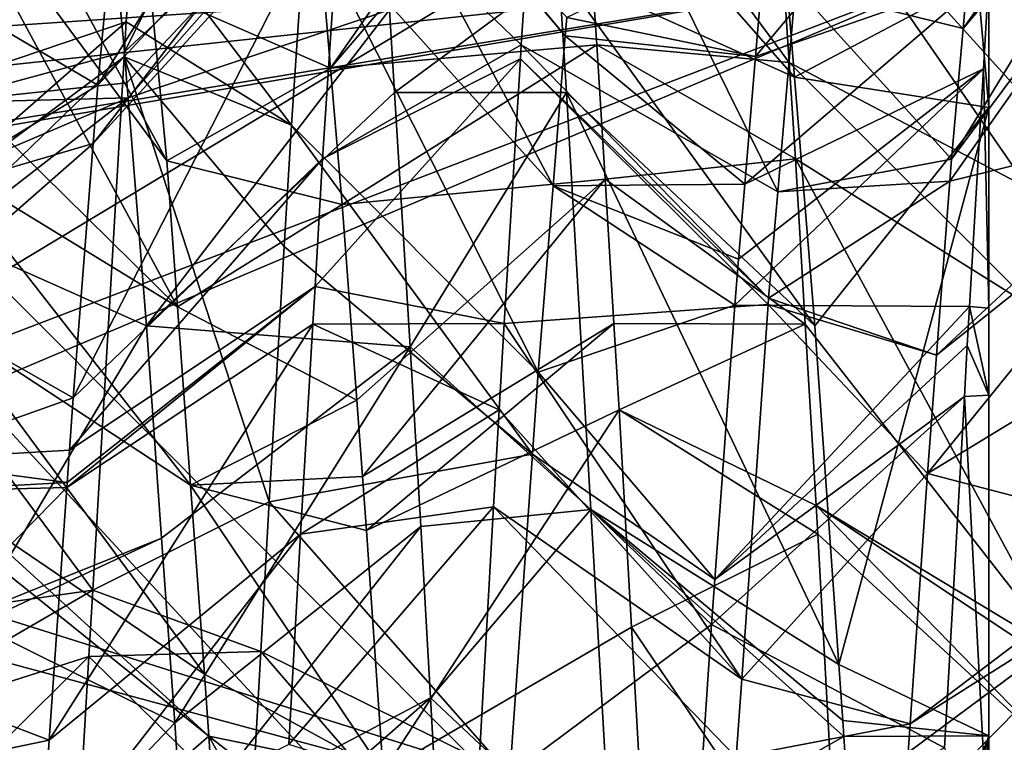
# Model space of a CAD drawing. Extents: x 0 to 200, y 18 to 95.
# Tile 23 of 256: x 31.873 to 33.018, y 48.099 to 48.939. Entities that reach past the tile are written whole.
import ezdxf

# ---------------------------------------------------------------- set-up
doc = ezdxf.new("R2010")
doc.units = 0

msp = doc.modelspace()

# ---------------------------------------------------------------- linework, layer by layer
for points in [[(29.777065, 48.735497), (57.841534, 53.63353), (29.699997, 47.227016)], [(57.841534, 53.63353), (58.344566, 52.458443), (29.699997, 47.227016)], [(29.962137, 50.000259), (57.841534, 53.63353), (29.777065, 48.735497)], [(31.358555, 52.606842, 1.499999), (30.602217, 50.141075, 1.499999), (38.188873, 48.782566, 1.499999)], [(38.450687, 49.605213, 1.499999), (31.358555, 52.606842, 1.499999), (38.188873, 48.782566, 1.499999)], [(58.344566, 52.458443), (58.744335, 51.244335), (29.699997, 47.227016)], [(29.884443, 50.60128, 27.5), (34.36409, 52.108208, 27.5), (33.249989, 47.227016, 27.5)], [(58.744335, 51.244335), (59.037842, 50.000259), (29.699997, 47.227016)], [(29.884443, 50.60128, 27.5), (33.249989, 47.227016, 27.5), (29.499992, 47.227016, 27.5)], [(32.999992, 47.227016, 63), (29.884443, 50.60128, 63), (29.499992, 47.227016, 63)], [(33.431755, 50.348579, 63), (29.884443, 50.60128, 63), (32.999992, 47.227016, 63)], [(29.499992, 50.376331, 257.358826), (33.239944, 49.481468, 257.18277), (29.499992, 47.227016, 257)], [(66.499992, 47.227016, 285), (66.499992, 50.376331, 284.641174), (29.499992, 47.227016, 285)], [(66.499992, 50.376331, 284.641174), (29.499992, 50.376331, 284.641174), (29.499992, 47.227016, 285)], [(33.249989, 47.227016, 63.066986), (33.431755, 50.348579, 63), (32.999992, 47.227016, 63)], [(38.038387, 47.93248, 1.499999), (30.602217, 50.141075, 1.499999), (30.304358, 47.579166, 1.499999)], [(38.188873, 48.782566, 1.499999), (30.602217, 50.141075, 1.499999), (38.038387, 47.93248, 1.499999)], [(59.037842, 50.000259), (59.222916, 48.735497), (29.699997, 47.227016)], [(32.999992, 49.923813, 12.230985), (32.999992, 49.008659, 13.012595), (32.999992, 48.836555, 11.91295)], [(32.999992, 49.009285, 11.769768), (32.999992, 49.923813, 12.230985), (32.999992, 48.836555, 11.91295)], [(33.239944, 49.481468, 257.18277), (32.999992, 47.227016, 257.000031), (29.499992, 47.227016, 257)], [(32.999992, 47.227016, 257.000031), (33.239944, 49.481468, 257.18277), (33.178806, 47.227016, 256.954041)], [(31.965971, 49.205738, 11.527956), (32.266438, 49.441048, 11.982269), (31.994537, 48.901161, 11.856671)], [(32.266438, 49.441048, 11.982269), (32.286285, 49.172779, 12.241021), (31.994537, 48.901161, 11.856671)], [(32.024979, 48.974194, 11.748656), (31.736315, 49.341305, 12.114339), (32.043694, 48.774738, 11.963319)], [(31.736315, 49.341305, 12.114339), (31.749041, 49.172207, 12.283906), (32.043694, 48.774738, 11.963319)], [(32.263668, 49.34132, 7.885676), (32.250957, 49.172207, 7.716093), (31.96372, 48.862534, 8.111835)], [(31.980396, 49.043514, 8.300934), (32.263668, 49.34132, 7.885676), (31.96372, 48.862534, 8.111835)], [(32.984821, 49.099106, 8.34392), (33.263668, 49.34132, 7.885676), (32.969788, 48.928368, 8.182369)], [(33.263668, 49.34132, 7.885676), (33.258408, 49.271416, 7.815573), (32.969788, 48.928368, 8.182369)], [(32.518044, 49.289265, 12.178794), (32.222809, 49.015648, 11.737294), (32.234207, 48.882332, 11.856515)], [(32.522766, 49.21983, 12.234553), (32.518044, 49.289265, 12.178794), (32.234207, 48.882332, 11.856515)], [(32.246918, 49.110641, 7.671751), (32.481937, 49.289265, 7.82121), (32.45607, 48.909348, 7.516101)], [(32.45607, 48.909348, 7.516101), (32.481937, 49.289265, 7.82121), (32.754375, 48.738411, 8.035023)], [(32.481937, 49.289265, 7.82121), (32.774986, 48.976685, 8.252088), (32.754375, 48.738411, 8.035023)], [(32.218903, 49.265484, 7.799439), (32.218502, 49.259575, 7.794924), (32.507195, 48.919735, 8.163843)], [(32.508911, 48.941135, 8.180167), (32.218903, 49.265484, 7.799439), (32.507195, 48.919735, 8.163843)], [(32.969788, 48.928368, 8.182369), (33.258408, 49.271416, 7.815573), (32.956436, 48.776577, 8.03874)], [(33.258408, 49.271416, 7.815573), (33.250942, 49.172207, 7.716093), (32.956436, 48.776577, 8.03874)], [(32.218502, 49.259575, 7.794924), (32.205448, 49.064335, 7.64564), (32.493217, 48.745525, 8.030962)], [(32.507195, 48.919735, 8.163843), (32.218502, 49.259575, 7.794924), (32.493217, 48.745525, 8.030962)], [(32.543911, 48.909348, 12.483898), (32.522766, 49.21983, 12.234553), (32.234207, 48.882332, 11.856515)], [(32.749043, 49.172207, 12.283906), (32.522766, 49.21983, 12.234553), (32.767578, 48.889034, 12.487859)], [(32.522766, 49.21983, 12.234553), (32.543911, 48.909348, 12.483898), (32.767578, 48.889034, 12.487859)], [(32.999992, 49.219749, 7.797264), (32.741547, 49.051849, 8.291203), (32.728374, 48.895763, 8.155852)], [(32.999992, 48.990372, 7.572949), (32.999992, 49.219749, 7.797264), (32.728374, 48.895763, 8.155852)], [(31.75646, 49.072994, 11.68593), (31.965971, 49.205738, 11.527956), (31.776175, 48.842014, 11.891316)], [(31.965971, 49.205738, 11.527956), (31.994537, 48.901161, 11.856671), (31.776175, 48.842014, 11.891316)], [(32.485126, 49.200996, 12.242839), (32.76442, 48.986446, 11.776064), (32.773792, 48.871861, 11.868149)], [(32.499657, 48.995285, 12.423124), (32.485126, 49.200996, 12.242839), (32.773792, 48.871861, 11.868149)], [(32.043694, 48.774738, 11.963319), (31.749041, 49.172207, 12.283906), (32.056168, 48.604877, 12.059063)], [(31.749041, 49.172207, 12.283906), (31.767576, 48.889004, 12.487877), (32.056168, 48.604877, 12.059063)], [(32.250957, 49.172207, 7.716093), (32.246918, 49.110641, 7.671751), (31.958357, 48.794674, 8.062556)], [(31.96372, 48.862534, 8.111835), (32.250957, 49.172207, 7.716093), (31.958357, 48.794674, 8.062556)], [(31.994537, 48.901161, 11.856671), (32.286285, 49.172779, 12.241021), (31.997427, 48.86515, 11.88425)], [(31.997427, 48.86515, 11.88425), (32.286285, 49.172779, 12.241021), (31.998814, 48.847908, 11.897452)], [(32.286285, 49.172779, 12.241021), (32.302769, 48.950161, 12.455743), (31.998814, 48.847908, 11.897452)], [(32.749043, 49.172207, 12.283906), (32.767578, 48.889034, 12.487859), (33.045532, 48.742802, 11.967171)], [(33.037231, 48.853321, 11.898775), (32.749043, 49.172207, 12.283906), (33.045532, 48.742802, 11.967171)], [(33.024982, 48.977997, 11.753391), (32.749043, 49.172207, 12.283906), (33.037231, 48.853321, 11.898775)], [(32.956436, 48.776577, 8.03874), (33.250942, 49.172207, 7.716093), (32.954483, 48.750828, 8.021996)], [(33.250942, 49.172207, 7.716093), (33.227757, 48.817871, 7.460888), (32.954483, 48.750828, 8.021996)], [(32.246918, 49.110641, 7.671751), (32.225071, 48.776821, 7.431324), (31.935036, 48.499126, 7.847935)], [(31.958357, 48.794674, 8.062556), (32.246918, 49.110641, 7.671751), (31.935036, 48.499126, 7.847935)], [(32.246918, 49.110641, 7.671751), (32.45607, 48.909348, 7.516101), (32.225071, 48.776821, 7.431324)], [(32.774986, 48.976685, 8.252088), (32.984821, 49.099106, 8.34392), (32.969788, 48.928368, 8.182369)], [(32.005577, 49.058693, 7.649679), (31.739056, 49.024952, 8.262929), (31.723812, 48.84407, 8.106578)], [(31.996622, 48.936199, 7.534418), (32.005577, 49.058693, 7.649679), (31.723812, 48.84407, 8.106578)], [(32.005577, 49.058693, 7.649679), (31.996622, 48.936199, 7.534418), (32.188847, 48.81604, 7.455796)], [(32.205448, 49.064335, 7.64564), (32.005577, 49.058693, 7.649679), (32.188847, 48.81604, 7.455796)], [(32.205448, 49.064335, 7.64564), (32.188847, 48.81604, 7.455796), (32.475845, 48.528946, 7.86576)], [(32.493217, 48.745525, 8.030962), (32.205448, 49.064335, 7.64564), (32.475845, 48.528946, 7.86576)], [(31.774939, 48.973892, 8.25255), (31.980396, 49.043514, 8.300934), (31.96372, 48.862534, 8.111835)], [(32.741547, 49.051849, 8.291203), (32.508911, 48.941135, 8.180167), (32.728374, 48.895763, 8.155852)], [(32.222809, 49.015648, 11.737294), (32.024979, 48.974194, 11.748656), (32.234207, 48.882332, 11.856515)], [(32.986462, 48.984802, 11.761214), (32.999992, 49.009285, 11.769768), (32.999992, 48.836555, 11.91295)], [(32.999992, 49.008659, 13.012595), (31.37529, 48.32172, 13.324399), (32.999992, 47.882851, 13.438005)], [(32.999992, 49.008659, 13.012595), (31.449423, 48.75433, 13.141945), (31.37529, 48.32172, 13.324399)], [(31.385004, 48.390133, 6.698917), (32.999992, 49.008659, 6.987404), (32.999992, 47.882851, 6.561995)], [(31.449064, 48.746346, 6.857782), (32.999992, 49.008659, 6.987404), (31.385004, 48.390133, 6.698917)], [(31.477734, 48.905811, 6.928902), (32.999992, 49.008659, 6.987404), (31.449064, 48.746346, 6.857782)], [(32.999992, 49.008659, 13.012595), (31.464725, 48.843601, 13.104294), (31.449423, 48.75433, 13.141945)], [(32.999992, 49.008659, 13.012595), (31.502724, 49.002472, 13.002892), (31.464725, 48.843601, 13.104294)], [(31.501875, 49.004471, 6.993785), (32.999992, 49.008659, 6.987404), (31.477734, 48.905811, 6.928902)], [(32.999992, 49.008659, 6.987404), (32.999992, 48.502171, 7.284377), (32.999992, 47.882851, 6.561995)], [(32.999992, 48.106369, 12.340244), (32.999992, 49.008659, 13.012595), (32.999992, 47.882851, 13.438005)], [(32.999992, 48.836555, 11.91295), (32.999992, 49.008659, 13.012595), (32.999992, 48.106369, 12.340244)], [(32.999992, 49.008659, 6.987404), (32.999992, 48.603409, 7.34422), (32.999992, 48.502171, 7.284377)], [(32.999992, 49.008659, 6.987404), (32.999992, 48.990372, 7.572949), (32.999992, 48.603409, 7.34422)], [(32.302769, 48.950161, 12.455743), (32.499657, 48.995285, 12.423124), (32.308758, 48.854053, 12.520466)], [(32.499657, 48.995285, 12.423124), (32.508762, 48.854053, 12.520466), (32.308758, 48.854053, 12.520466)], [(32.499657, 48.995285, 12.423124), (32.773792, 48.871861, 11.868149), (32.79744, 48.582878, 12.100388)], [(32.508762, 48.854053, 12.520466), (32.499657, 48.995285, 12.423124), (32.79744, 48.582878, 12.100388)], [(32.999992, 48.990372, 7.572949), (32.728374, 48.895763, 8.155852), (32.715858, 48.747559, 8.027334)], [(32.993614, 48.881481, 7.50722), (32.999992, 48.990372, 7.572949), (32.715858, 48.747559, 8.027334)], [(32.76442, 48.986446, 11.776064), (32.986462, 48.984802, 11.761214), (32.773792, 48.871861, 11.868149)], [(32.999992, 48.990372, 7.572949), (32.993614, 48.881481, 7.50722), (32.999992, 48.603409, 7.34422)], [(32.774986, 48.976685, 8.252088), (32.956436, 48.776577, 8.03874), (32.754375, 48.738411, 8.035023)], [(32.773792, 48.871861, 11.868149), (32.986462, 48.984802, 11.761214), (32.999992, 48.836555, 11.91295)], [(32.774986, 48.976685, 8.252088), (32.969788, 48.928368, 8.182369), (32.956436, 48.776577, 8.03874)], [(31.774939, 48.973892, 8.25255), (31.96372, 48.862534, 8.111835), (31.752989, 48.73476, 8.005936)], [(32.234207, 48.882332, 11.856515), (32.024979, 48.974194, 11.748656), (32.043694, 48.774738, 11.963319)], [(31.998814, 48.847908, 11.897452), (32.302769, 48.950161, 12.455743), (32.020092, 48.582878, 12.100388)], [(32.302769, 48.950161, 12.455743), (32.308758, 48.854053, 12.520466), (32.020092, 48.582878, 12.100388)], [(32.508911, 48.941135, 8.180167), (32.507195, 48.919735, 8.163843), (32.728374, 48.895763, 8.155852)], [(31.996622, 48.936199, 7.534418), (31.723812, 48.84407, 8.106578), (31.710461, 48.685589, 7.969588)], [(31.994225, 48.895493, 7.515143), (31.996622, 48.936199, 7.534418), (31.710461, 48.685589, 7.969588)], [(31.996622, 48.936199, 7.534418), (31.994225, 48.895493, 7.515143), (32.188847, 48.81604, 7.455796)], [(32.715858, 48.747559, 8.027334), (32.507195, 48.919735, 8.163843), (32.493217, 48.745525, 8.030962)], [(32.728374, 48.895763, 8.155852), (32.507195, 48.919735, 8.163843), (32.715858, 48.747559, 8.027334)], [(32.45607, 48.909348, 7.516101), (32.45507, 48.893009, 7.506874), (32.225071, 48.776821, 7.431324)], [(32.543911, 48.909348, 12.483898), (32.234207, 48.882332, 11.856515), (32.247738, 48.723999, 11.99811)], [(32.553421, 48.753487, 12.571909), (32.543911, 48.909348, 12.483898), (32.247738, 48.723999, 11.99811)], [(32.45507, 48.893009, 7.506874), (32.45607, 48.909348, 7.516101), (32.74369, 48.614906, 7.922512)], [(32.45607, 48.909348, 7.516101), (32.754375, 48.738411, 8.035023), (32.74369, 48.614906, 7.922512)], [(32.77491, 48.776821, 12.568679), (32.543911, 48.909348, 12.483898), (32.553421, 48.753487, 12.571909)], [(32.767578, 48.889034, 12.487859), (32.543911, 48.909348, 12.483898), (32.77491, 48.776821, 12.568679)], [(31.994225, 48.895493, 7.515143), (31.705379, 48.616436, 7.930081), (31.957657, 48.275349, 7.221524)], [(31.994225, 48.895493, 7.515143), (31.710461, 48.685589, 7.969588), (31.705379, 48.616436, 7.930081)], [(31.994537, 48.901161, 11.856671), (31.997427, 48.86515, 11.88425), (31.776175, 48.842014, 11.891316)], [(32.162682, 48.378349, 7.229734), (31.994225, 48.895493, 7.515143), (31.957657, 48.275349, 7.221524)], [(32.180412, 48.675102, 7.383004), (31.994225, 48.895493, 7.515143), (32.162682, 48.378349, 7.229734)], [(32.188847, 48.81604, 7.455796), (31.994225, 48.895493, 7.515143), (32.180412, 48.675102, 7.383004)], [(31.767576, 48.889004, 12.487877), (31.774923, 48.776821, 12.568679), (32.056168, 48.604877, 12.059063)], [(32.216267, 48.628365, 7.357478), (32.45507, 48.893009, 7.506874), (32.43631, 48.585464, 7.333219)], [(32.225071, 48.776821, 7.431324), (32.45507, 48.893009, 7.506874), (32.216267, 48.628365, 7.357478)], [(32.45507, 48.893009, 7.506874), (32.74308, 48.607788, 7.916026), (32.43631, 48.585464, 7.333219)], [(32.45507, 48.893009, 7.506874), (32.74369, 48.614906, 7.922512), (32.74308, 48.607788, 7.916026)], [(32.767578, 48.889034, 12.487859), (32.77491, 48.776821, 12.568679), (33.056183, 48.601181, 12.054812)], [(33.045532, 48.742802, 11.967171), (32.767578, 48.889034, 12.487859), (33.056183, 48.601181, 12.054812)], [(32.234207, 48.882332, 11.856515), (32.043694, 48.774738, 11.963319), (32.247738, 48.723999, 11.99811)], [(32.993614, 48.881481, 7.50722), (32.704563, 48.60667, 7.921457), (32.977463, 48.605438, 7.340588)], [(32.993614, 48.881481, 7.50722), (32.708481, 48.660271, 7.95164), (32.704563, 48.60667, 7.921457)], [(32.993614, 48.881481, 7.50722), (32.715858, 48.747559, 8.027334), (32.708481, 48.660271, 7.95164)], [(32.773792, 48.871861, 11.868149), (32.999992, 48.836555, 11.91295), (32.79744, 48.582878, 12.100388)], [(32.993614, 48.881481, 7.50722), (32.977463, 48.605438, 7.340588), (32.999992, 48.603409, 7.34422)], [(31.96372, 48.862534, 8.111835), (31.958357, 48.794674, 8.062556), (31.752989, 48.73476, 8.005936)], [(31.997427, 48.86515, 11.88425), (31.998814, 48.847908, 11.897452), (31.776175, 48.842014, 11.891316)], [(32.020092, 48.582878, 12.100388), (32.308758, 48.854053, 12.520466), (32.326668, 48.558556, 12.672219)], [(32.308758, 48.854053, 12.520466), (32.508762, 48.854053, 12.520466), (32.326668, 48.558556, 12.672219)], [(32.326668, 48.558556, 12.672219), (32.508762, 48.854053, 12.520466), (32.536896, 48.369473, 12.730118)], [(32.536896, 48.369473, 12.730118), (32.508762, 48.854053, 12.520466), (32.825336, 48.188946, 12.298897)], [(32.508762, 48.854053, 12.520466), (32.79744, 48.582878, 12.100388), (32.825336, 48.188946, 12.298897)], [(31.776175, 48.842014, 11.891316), (31.998814, 48.847908, 11.897452), (31.783506, 48.756104, 11.967708)], [(31.783506, 48.756104, 11.967708), (31.998814, 48.847908, 11.897452), (31.789526, 48.685589, 12.030412)], [(31.789526, 48.685589, 12.030412), (31.998814, 48.847908, 11.897452), (32.020092, 48.582878, 12.100388)], [(32.79744, 48.582878, 12.100388), (32.999992, 48.836555, 11.91295), (32.825336, 48.188946, 12.298897)], [(32.825336, 48.188946, 12.298897), (32.999992, 48.836555, 11.91295), (32.999992, 48.106369, 12.340244)], [(32.188847, 48.81604, 7.455796), (32.180412, 48.675102, 7.383004), (32.469109, 48.433464, 7.820357)], [(32.475845, 48.528946, 7.86576), (32.188847, 48.81604, 7.455796), (32.469109, 48.433464, 7.820357)], [(32.954483, 48.750828, 8.021996), (33.227757, 48.817871, 7.460888), (32.939091, 48.548687, 7.890556)], [(33.227757, 48.817871, 7.460888), (33.225075, 48.776821, 7.431324), (32.939091, 48.548687, 7.890556)], [(31.743734, 48.607288, 7.937405), (31.958357, 48.794674, 8.062556), (31.935036, 48.499126, 7.847935)], [(31.752989, 48.73476, 8.005936), (31.958357, 48.794674, 8.062556), (31.743734, 48.607288, 7.937405)], [(32.056168, 48.604877, 12.059063), (31.774923, 48.776821, 12.568679), (32.071365, 48.397678, 12.175855)], [(31.774923, 48.776821, 12.568679), (31.786324, 48.584637, 12.664273), (32.071365, 48.397678, 12.175855)], [(32.225071, 48.776821, 7.431324), (32.216267, 48.628365, 7.357478), (31.930729, 48.438206, 7.819019)], [(31.935036, 48.499126, 7.847935), (32.225071, 48.776821, 7.431324), (31.930729, 48.438206, 7.819019)], [(32.247738, 48.723999, 11.99811), (32.043694, 48.774738, 11.963319), (32.056168, 48.604877, 12.059063)], [(32.77491, 48.776821, 12.568679), (32.553421, 48.753487, 12.571909), (32.786308, 48.584637, 12.664273)], [(32.956436, 48.776577, 8.03874), (32.954483, 48.750828, 8.021996), (32.754375, 48.738411, 8.035023)], [(32.77491, 48.776821, 12.568679), (32.786308, 48.584637, 12.664273), (33.086269, 48.200821, 12.302581)], [(33.056183, 48.601181, 12.054812), (32.77491, 48.776821, 12.568679), (33.086269, 48.200821, 12.302581)], [(32.939091, 48.548687, 7.890556), (33.225075, 48.776821, 7.431324), (32.928631, 48.411167, 7.801134)], [(33.225075, 48.776821, 7.431324), (33.213676, 48.584637, 7.335726), (32.928631, 48.411167, 7.801134)], [(32.553421, 48.753487, 12.571909), (32.247738, 48.723999, 11.99811), (32.264797, 48.496258, 12.139295)], [(32.553421, 48.753487, 12.571909), (32.264797, 48.496258, 12.139295), (32.271431, 48.407745, 12.194168)], [(32.563671, 48.585464, 12.66678), (32.553421, 48.753487, 12.571909), (32.271431, 48.407745, 12.194168)], [(32.715858, 48.747559, 8.027334), (32.493217, 48.745525, 8.030962), (32.708481, 48.660271, 7.95164)], [(32.553421, 48.753487, 12.571909), (32.563671, 48.585464, 12.66678), (32.786308, 48.584637, 12.664273)], [(32.74369, 48.614906, 7.922512), (32.954483, 48.750828, 8.021996), (32.939091, 48.548687, 7.890556)], [(32.754375, 48.738411, 8.035023), (32.954483, 48.750828, 8.021996), (32.74369, 48.614906, 7.922512)], [(59.222916, 48.735497), (59.298164, 47.459484), (29.699997, 47.227016)], [(32.704563, 48.60667, 7.921457), (32.493217, 48.745525, 8.030962), (32.475845, 48.528946, 7.86576)], [(32.708481, 48.660271, 7.95164), (32.493217, 48.745525, 8.030962), (32.704563, 48.60667, 7.921457)], [(32.247738, 48.723999, 11.99811), (32.056168, 48.604877, 12.059063), (32.264797, 48.496258, 12.139295)], [(31.789526, 48.685589, 12.030412), (32.020092, 48.582878, 12.100388), (31.821594, 48.249004, 12.279846)], [(32.469109, 48.433464, 7.820357), (32.180412, 48.675102, 7.383004), (32.162682, 48.378349, 7.229734)], [(32.216267, 48.628365, 7.357478), (32.213673, 48.584637, 7.335726), (31.92766, 48.39473, 7.798381)], [(31.928078, 48.400806, 7.801265), (32.216267, 48.628365, 7.357478), (31.92766, 48.39473, 7.798381)], [(31.930729, 48.438206, 7.819019), (32.216267, 48.628365, 7.357478), (31.928078, 48.400806, 7.801265)], [(32.216267, 48.628365, 7.357478), (32.43631, 48.585464, 7.333219), (32.213673, 48.584637, 7.335726)], [(31.957657, 48.275349, 7.221524), (31.705379, 48.616436, 7.930081), (31.677395, 48.235462, 7.712416)], [(32.74308, 48.607788, 7.916026), (32.74369, 48.614906, 7.922512), (32.939091, 48.548687, 7.890556)], [(31.743734, 48.607288, 7.937405), (31.935036, 48.499126, 7.847935), (31.730621, 48.426517, 7.840216)], [(32.264797, 48.496258, 12.139295), (32.056168, 48.604877, 12.059063), (32.071365, 48.397678, 12.175855)], [(32.43631, 48.585464, 7.333219), (32.74308, 48.607788, 7.916026), (32.712429, 48.172077, 7.71559)], [(32.704563, 48.60667, 7.921457), (32.475845, 48.528946, 7.86576), (32.681229, 48.287834, 7.74191)], [(32.977463, 48.605438, 7.340588), (32.704563, 48.60667, 7.921457), (32.681229, 48.287834, 7.74191)], [(32.974781, 48.559776, 7.313028), (32.977463, 48.605438, 7.340588), (32.681229, 48.287834, 7.74191)], [(32.74308, 48.607788, 7.916026), (32.928631, 48.411167, 7.801134), (32.712429, 48.172077, 7.71559)], [(32.74308, 48.607788, 7.916026), (32.939091, 48.548687, 7.890556), (32.928631, 48.411167, 7.801134)], [(32.977463, 48.605438, 7.340588), (32.974781, 48.559776, 7.313028), (32.999992, 48.502171, 7.284377)], [(32.999992, 48.603409, 7.34422), (32.977463, 48.605438, 7.340588), (32.999992, 48.502171, 7.284377)], [(32.213673, 48.584637, 7.335726), (32.43631, 48.585464, 7.333219), (32.430187, 48.48505, 7.27652)], [(32.563671, 48.585464, 12.66678), (32.271431, 48.407745, 12.194168), (32.276138, 48.345062, 12.233027)], [(32.569798, 48.48505, 12.723479), (32.563671, 48.585464, 12.66678), (32.276138, 48.345062, 12.233027)], [(32.430187, 48.48505, 7.27652), (32.43631, 48.585464, 7.333219), (32.712429, 48.172077, 7.71559)], [(32.786308, 48.584637, 12.664273), (32.563671, 48.585464, 12.66678), (32.569798, 48.48505, 12.723479)], [(32.071365, 48.397678, 12.175855), (31.786324, 48.584637, 12.664273), (32.087475, 48.178059, 12.299642)], [(31.786324, 48.584637, 12.664273), (31.798824, 48.373814, 12.76914), (32.087475, 48.178059, 12.299642)], [(32.020092, 48.582878, 12.100388), (32.037735, 48.336021, 12.225628), (31.821594, 48.249004, 12.279846)], [(32.213673, 48.584637, 7.335726), (32.199188, 48.340549, 7.214315), (31.906887, 48.10117, 7.659033)], [(31.92766, 48.39473, 7.798381), (32.213673, 48.584637, 7.335726), (31.906887, 48.10117, 7.659033)], [(32.020092, 48.582878, 12.100388), (32.326668, 48.558556, 12.672219), (32.037735, 48.336021, 12.225628)], [(32.213673, 48.584637, 7.335726), (32.430187, 48.48505, 7.27652), (32.199188, 48.340549, 7.214315)], [(32.786308, 48.584637, 12.664273), (32.569798, 48.48505, 12.723479), (32.798828, 48.373806, 12.769144)], [(32.786308, 48.584637, 12.664273), (32.798828, 48.373806, 12.769144), (33.086269, 48.200821, 12.302581)], [(32.928631, 48.411167, 7.801134), (33.213676, 48.584637, 7.335726), (33.199192, 48.340549, 7.214315)], [(32.037735, 48.336021, 12.225628), (32.326668, 48.558556, 12.672219), (32.053112, 48.121159, 12.33463)], [(32.326668, 48.558556, 12.672219), (32.339333, 48.349407, 12.779631), (32.053112, 48.121159, 12.33463)], [(32.326668, 48.558556, 12.672219), (32.536896, 48.369473, 12.730118), (32.339333, 48.349407, 12.779631)], [(32.971413, 48.500832, 7.290065), (32.974781, 48.559776, 7.313028), (32.681229, 48.287834, 7.74191)], [(32.999992, 48.502171, 7.284377), (32.974781, 48.559776, 7.313028), (32.971413, 48.500832, 7.290065)], [(32.475845, 48.528946, 7.86576), (32.469109, 48.433464, 7.820357), (32.681229, 48.287834, 7.74191)], [(31.935036, 48.499126, 7.847935), (31.930729, 48.438206, 7.819019), (31.730621, 48.426517, 7.840216)], [(32.271431, 48.407745, 12.194168), (32.264797, 48.496258, 12.139295), (32.071365, 48.397678, 12.175855)], [(32.971413, 48.500832, 7.290065), (32.677399, 48.235462, 7.712416), (32.948093, 48.092213, 7.130888)], [(32.971413, 48.500832, 7.290065), (32.681229, 48.287834, 7.74191), (32.677399, 48.235462, 7.712416)], [(32.971413, 48.500832, 7.290065), (32.948093, 48.092213, 7.130888), (32.999992, 47.966206, 7.092398)], [(32.999992, 48.502171, 7.284377), (32.971413, 48.500832, 7.290065), (32.999992, 47.966206, 7.092398)], [(32.999992, 48.502171, 7.284377), (32.999992, 47.966206, 7.092398), (32.999992, 47.882851, 6.561995)], [(32.430187, 48.48505, 7.27652), (32.423824, 48.37252, 7.235262), (32.199188, 48.340549, 7.214315)], [(32.569798, 48.48505, 12.723479), (32.276138, 48.345062, 12.233027), (32.295437, 48.064301, 12.345691)], [(32.584087, 48.232567, 12.816052), (32.569798, 48.48505, 12.723479), (32.295437, 48.064301, 12.345691)], [(32.423824, 48.37252, 7.235262), (32.430187, 48.48505, 7.27652), (32.712429, 48.172077, 7.71559)], [(32.800793, 48.340549, 12.785685), (32.569798, 48.48505, 12.723479), (32.584087, 48.232567, 12.816052)], [(32.798828, 48.373806, 12.769144), (32.569798, 48.48505, 12.723479), (32.800793, 48.340549, 12.785685)], [(31.730621, 48.426517, 7.840216), (31.930729, 48.438206, 7.819019), (31.928078, 48.400806, 7.801265)], [(31.730621, 48.426517, 7.840216), (31.928078, 48.400806, 7.801265), (31.72797, 48.389999, 7.820584)], [(32.469109, 48.433464, 7.820357), (32.162682, 48.378349, 7.229734), (32.44278, 48.060772, 7.643126)], [(32.677399, 48.235462, 7.712416), (32.469109, 48.433464, 7.820357), (32.44278, 48.060772, 7.643126)], [(32.681229, 48.287834, 7.74191), (32.469109, 48.433464, 7.820357), (32.677399, 48.235462, 7.712416)], [(32.271431, 48.407745, 12.194168), (32.071365, 48.397678, 12.175855), (32.276138, 48.345062, 12.233027)], [(32.712429, 48.172077, 7.71559), (32.928631, 48.411167, 7.801134), (32.90847, 48.120117, 7.677067)], [(32.928631, 48.411167, 7.801134), (33.199192, 48.340549, 7.214315), (32.90847, 48.120117, 7.677067)], [(31.712414, 48.175682, 7.70536), (31.92766, 48.39473, 7.798381), (31.906887, 48.10117, 7.659033)], [(31.72797, 48.389999, 7.820584), (31.92766, 48.39473, 7.798381), (31.712414, 48.175682, 7.70536)], [(31.928078, 48.400806, 7.801265), (31.92766, 48.39473, 7.798381), (31.72797, 48.389999, 7.820584)], [(32.276138, 48.345062, 12.233027), (32.071365, 48.397678, 12.175855), (32.295437, 48.064301, 12.345691)], [(32.071365, 48.397678, 12.175855), (32.087475, 48.178059, 12.299642), (32.295437, 48.064301, 12.345691)], [(31.342655, 48.005508, 6.599192), (31.385004, 48.390133, 6.698917), (32.999992, 47.882851, 6.561995)], [(32.087475, 48.178059, 12.299642), (31.798824, 48.373814, 12.76914), (32.092766, 48.105949, 12.340288)], [(31.798824, 48.373814, 12.76914), (31.800791, 48.340549, 12.785685), (32.092766, 48.105949, 12.340288)], [(32.162682, 48.378349, 7.229734), (31.957657, 48.275349, 7.221524), (32.153011, 48.204399, 7.176313)], [(32.162682, 48.378349, 7.229734), (32.153011, 48.204399, 7.176313), (32.44278, 48.060772, 7.643126)], [(32.185616, 48.09618, 7.138997), (32.423824, 48.37252, 7.235262), (32.404305, 48.027569, 7.108785)], [(32.199188, 48.340549, 7.214315), (32.423824, 48.37252, 7.235262), (32.185616, 48.09618, 7.138997)], [(32.339333, 48.349407, 12.779631), (32.536896, 48.369473, 12.730118), (32.350376, 48.150261, 12.838829)], [(32.350376, 48.150261, 12.838829), (32.536896, 48.369473, 12.730118), (32.561077, 47.952805, 12.910388)], [(32.423824, 48.37252, 7.235262), (32.706051, 48.081451, 7.673901), (32.404305, 48.027569, 7.108785)], [(32.423824, 48.37252, 7.235262), (32.712429, 48.172077, 7.71559), (32.706051, 48.081451, 7.673901)], [(32.536896, 48.369473, 12.730118), (32.831161, 48.10537, 12.336616), (32.561077, 47.952805, 12.910388)], [(32.536896, 48.369473, 12.730118), (32.829941, 48.124123, 12.33156), (32.831161, 48.10537, 12.336616)], [(32.536896, 48.369473, 12.730118), (32.825336, 48.188946, 12.298897), (32.829941, 48.124123, 12.33156)], [(33.087448, 48.183044, 12.30704), (32.798828, 48.373806, 12.769144), (33.094883, 48.07008, 12.335401)], [(32.798828, 48.373806, 12.769144), (32.800793, 48.340549, 12.785685), (33.094883, 48.07008, 12.335401)], [(33.086269, 48.200821, 12.302581), (32.798828, 48.373806, 12.769144), (33.087448, 48.183044, 12.30704)], [(32.053112, 48.121159, 12.33463), (32.339333, 48.349407, 12.779631), (32.061295, 47.997246, 12.367845)], [(32.339333, 48.349407, 12.779631), (32.350376, 48.150261, 12.838829), (32.061295, 47.997246, 12.367845)], [(32.092766, 48.105949, 12.340288), (31.800791, 48.340549, 12.785685), (31.826675, 47.874901, 12.929205)], [(31.821594, 48.249004, 12.279846), (32.037735, 48.336021, 12.225628), (31.822592, 48.235462, 12.287583)], [(31.822592, 48.235462, 12.287583), (32.037735, 48.336021, 12.225628), (32.053112, 48.121159, 12.33463)], [(32.199188, 48.340549, 7.214315), (32.185616, 48.09618, 7.138997), (31.896963, 47.950958, 7.618222)], [(31.906887, 48.10117, 7.659033), (32.199188, 48.340549, 7.214315), (31.896963, 47.950958, 7.618222)], [(32.800793, 48.340549, 12.785685), (32.584087, 48.232567, 12.816052), (32.826675, 47.874901, 12.929205)], [(33.094883, 48.07008, 12.335401), (32.800793, 48.340549, 12.785685), (32.826675, 47.874901, 12.929205)], [(33.199192, 48.340549, 7.214315), (33.197121, 48.303192, 7.2028), (32.90847, 48.120117, 7.677067)], [(31.37529, 48.32172, 13.324399), (31.339602, 47.969528, 13.408028), (32.999992, 47.882851, 13.438005)], [(32.900288, 48.001827, 7.626642), (33.197121, 48.303192, 7.2028), (33.173309, 47.874901, 7.070795)], [(32.906158, 48.086731, 7.662837), (33.197121, 48.303192, 7.2028), (32.900288, 48.001827, 7.626642)], [(32.90847, 48.120117, 7.677067), (33.197121, 48.303192, 7.2028), (32.906158, 48.086731, 7.662837)], [(31.953112, 48.198364, 7.185072), (31.957657, 48.275349, 7.221524), (31.668886, 48.108315, 7.671502)], [(31.957657, 48.275349, 7.221524), (31.677395, 48.235462, 7.712416), (31.668886, 48.108315, 7.671502)], [(32.153011, 48.204399, 7.176313), (31.957657, 48.275349, 7.221524), (31.953112, 48.198364, 7.185072)], [(31.822592, 48.235462, 12.287583), (32.053112, 48.121159, 12.33463), (31.844929, 47.901997, 12.394894)], [(32.584087, 48.232567, 12.816052), (32.295437, 48.064301, 12.345691), (32.59568, 48.027569, 12.891214)], [(32.677399, 48.235462, 7.712416), (32.44278, 48.060772, 7.643126), (32.657951, 47.945133, 7.61899)], [(32.584087, 48.232567, 12.816052), (32.59568, 48.027569, 12.891214), (32.826675, 47.874901, 12.929205)], [(32.948093, 48.092213, 7.130888), (32.677399, 48.235462, 7.712416), (32.657951, 47.945133, 7.61899)], [(31.953112, 48.198364, 7.185072), (31.668886, 48.108315, 7.671502), (31.655058, 47.901997, 7.605109)], [(31.944498, 48.052208, 7.11587), (31.953112, 48.198364, 7.185072), (31.655058, 47.901997, 7.605109)], [(31.953112, 48.198364, 7.185072), (31.944498, 48.052208, 7.11587), (32.142326, 48.012157, 7.117279)], [(32.153011, 48.204399, 7.176313), (31.953112, 48.198364, 7.185072), (32.142326, 48.012157, 7.117279)], [(32.153011, 48.204399, 7.176313), (32.142326, 48.012157, 7.117279), (32.431023, 47.881889, 7.597398)], [(32.44278, 48.060772, 7.643126), (32.153011, 48.204399, 7.176313), (32.431023, 47.881889, 7.597398)], [(32.829941, 48.124123, 12.33156), (32.825336, 48.188946, 12.298897), (32.999992, 48.106369, 12.340244)], [(31.712414, 48.175682, 7.70536), (31.906887, 48.10117, 7.659033), (31.703934, 48.058884, 7.642567)], [(32.087475, 48.178059, 12.299642), (32.092766, 48.105949, 12.340288), (32.295437, 48.064301, 12.345691)], [(32.712429, 48.172077, 7.71559), (32.90847, 48.120117, 7.677067), (32.706051, 48.081451, 7.673901)], [(32.061295, 47.997246, 12.367845), (32.350376, 48.150261, 12.838829), (32.067566, 47.902184, 12.39333)], [(32.350376, 48.150261, 12.838829), (32.361538, 47.949314, 12.898561), (32.067566, 47.902184, 12.39333)], [(32.350376, 48.150261, 12.838829), (32.561077, 47.952805, 12.910388), (32.361538, 47.949314, 12.898561)], [(32.053112, 48.121159, 12.33463), (32.061295, 47.997246, 12.367845), (31.844929, 47.901997, 12.394894)], [(32.90847, 48.120117, 7.677067), (32.906158, 48.086731, 7.662837), (32.706051, 48.081451, 7.673901)], [(32.829941, 48.124123, 12.33156), (32.999992, 48.106369, 12.340244), (32.831161, 48.10537, 12.336616)], [(32.092766, 48.105949, 12.340288), (31.826675, 47.874901, 12.929205), (32.11871, 47.708687, 12.422968)], [(32.092766, 48.105949, 12.340288), (32.11871, 47.708687, 12.422968), (32.320053, 47.693443, 12.445782)], [(32.303944, 47.940422, 12.395397), (32.092766, 48.105949, 12.340288), (32.320053, 47.693443, 12.445782)], [(32.295437, 48.064301, 12.345691), (32.092766, 48.105949, 12.340288), (32.303944, 47.940422, 12.395397)], [(32.561077, 47.952805, 12.910388), (32.831161, 48.10537, 12.336616), (32.856239, 47.723434, 12.439575)], [(32.831161, 48.10537, 12.336616), (32.999992, 48.106369, 12.340244), (32.856239, 47.723434, 12.439575)], [(32.856239, 47.723434, 12.439575), (32.999992, 48.106369, 12.340244), (32.862766, 47.624176, 12.466333)], [(32.862766, 47.624176, 12.466333), (32.999992, 48.106369, 12.340244), (32.887161, 47.240555, 12.488954)], [(32.887161, 47.240555, 12.488954), (32.999992, 48.106369, 12.340244), (32.999992, 47.06308, 12.49462)], [(32.999992, 48.106369, 12.340244), (32.999992, 47.882851, 13.438005), (32.999992, 47.06308, 12.49462)], [(31.703934, 48.058884, 7.642567), (31.906887, 48.10117, 7.659033), (31.896963, 47.950958, 7.618222)]]:
    msp.add_3dface(points)

doc.saveas('drawing.dxf')
